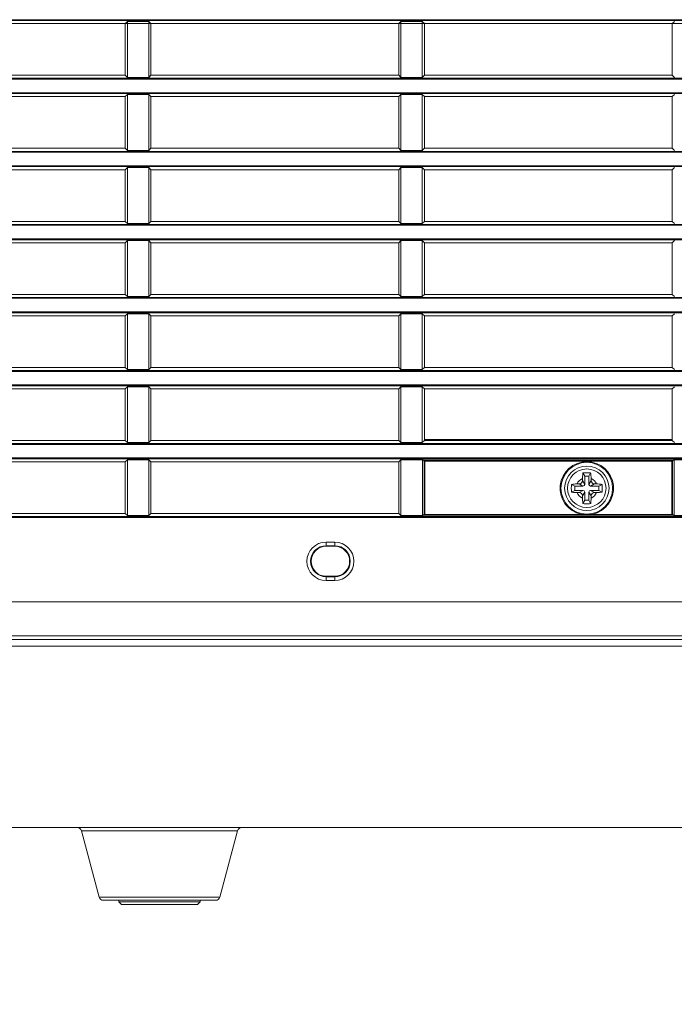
# Model space of a CAD drawing. Header units: millimetres. Extents: x 3925 to 5043, y -86 to 778.
# Tile 206 of 256: x 4529 to 4548, y 334 to 363. Entities that reach past the tile are written whole.
import ezdxf

# ---------------------------------------------------------------- set-up
doc = ezdxf.new("R2010")
doc.units = ezdxf.units.MM
doc.header["$LTSCALE"] = 46.255
doc.header["$PDMODE"] = 3
doc.header["$PDSIZE"] = 1
doc.linetypes.add('AM_ISO08W050', pattern=[18, 12, -1.5, 3, -1.5])
doc.linetypes.add('CENTER', pattern=[0.6, 0.375, -0.075, 0.075, -0.075])
doc.layers.get('0').update_dxf_attribs({"linetype": 'CONTINUOUS'})
doc.layers.get('Defpoints').update_dxf_attribs({"linetype": 'CONTINUOUS'})
for name, color, linetype in [('85-1A626G050DXF_CONTINUOUS_LINE', 7, 'CONTINUOUS'), ('H30-BOTTOM-CDXF_CONTINUOUS_LINE', 7, 'CONTINUOUS'), ('H30-LEFT-COVDXF_CONTINUOUS_LINE', 7, 'CONTINUOUS'), ('H30_CEILING_DXF_CONTINUOUS_LINE', 7, 'CONTINUOUS')]:
    doc.layers.add(name, color=color, linetype=linetype)
doc.layers.add('AM_7', color=4, linetype='AM_ISO08W050', lineweight=25)
doc.styles.add('SLDTEXTSTYLE0', font='arialbd.ttf', dxfattribs={"height": 5.5})
doc.styles.add('SLDTEXTSTYLE2', font='arial.ttf')
doc.dimstyles.new('SLDDIMSTYLE1', dxfattribs={"dimtxt": 5.650301, "dimasz": 4.572, "dimexe": 0, "dimexo": 0.0625, "dimgap": 1.412575, "dimtad": 0, "dimtih": 1, "dimtoh": 1, "dimlfac": 3.5, "dimrnd": 1e-09, "dimzin": 4, "dimdsep": 46, "dimtxsty": 'SLDTEXTSTYLE0', "dimsah": 1, "dimcen": 0.09, "dimadec": 0, "dimazin": 1, "dimtol": 1, "dimtp": 0.8, "dimtm": 0.8, "dimtfac": 1, "dimtdec": 1, "dimtofl": 0, "dimtmove": 0, "dimatfit": 3, "dimfxl": 1, "dimfrac": 2, "dimtolj": 1, "dimarcsym": 0})

# ---------------------------------------------------------------- blocks, each defined once
blk = doc.blocks.new('*D94')
at = {"color": 0, "linetype": 'Continuous', "lineweight": -2}
for p, q in [((4483.759, 362.492), (4483.759, 314.016)), ((4607.274, 362.492), (4607.274, 314.016)), ((4486.759, 314.016), (4604.274, 314.016))]:
    blk.add_line(p, q, dxfattribs=at)
at = {"color": 0, "linetype": 'Continuous', "lineweight": 0}
for points in [[(4486.759, 314.516), (4486.759, 313.516), (4483.759, 314.016)], [(4604.274, 314.516), (4604.274, 313.516), (4607.274, 314.016)]]:
    blk.add_solid(points, dxfattribs=at)
at = {"layer": 'Defpoints', "color": 0, "linetype": 'Continuous', "lineweight": 0}
for p in [(4483.759, 362.555), (4607.274, 362.555), (4607.274, 314.016)]:
    blk.add_point(p, dxfattribs=at)
at = {"color": 0, "linetype": 'Continuous', "lineweight": 0, "insert": (4545.516, 316.98), "char_height": 3, "attachment_point": 5, "style": 'SLDTEXTSTYLE2'}
blk.add_mtext('\\A1;DIMENSION "C"', dxfattribs=at)

msp = doc.modelspace()

# ---------------------------------------------------------------- linework, layer by layer
at = {"layer": '85-1A626G050DXF_CONTINUOUS_LINE', "color": 7, "linetype": 'Continuous', "lineweight": 0}
for p, q in [((4545.7113, 349.3223), (4545.6615, 349.4219)), ((4545.8363, 349.3223), (4545.8862, 349.4219)), ((4545.4238, 349.0348), (4545.3242, 349.0846)), ((4545.4874, 349.0973), (4545.5488, 349.0973)), ((4545.6613, 349.0348), (4545.5488, 349.0973)), ((4545.6488, 349.2587), (4545.6488, 349.1973)), ((4545.7113, 349.0848), (4545.6488, 349.1973)), ((4545.8363, 349.3223), (4545.7113, 349.3223)), ((4545.7113, 349.3223), (4545.7113, 349.0848)), ((4545.8363, 349.0848), (4545.8363, 349.3223)), ((4545.8363, 349.0848), (4545.8988, 349.1973)), ((4545.8863, 349.0348), (4545.9988, 349.0973)), ((4545.8988, 349.2587), (4545.8988, 349.1973)), ((4546.0603, 349.0973), (4545.9988, 349.0973)), ((4546.1238, 349.0348), (4546.2235, 349.0846)), ((4545.4238, 348.9098), (4545.3242, 348.8599)), ((4545.6613, 349.0348), (4545.4238, 349.0348)), ((4545.4238, 349.0348), (4545.4238, 348.9098)), ((4545.4238, 348.9098), (4545.6613, 348.9098)), ((4545.4874, 348.8473), (4545.5488, 348.8473)), ((4545.6613, 348.9098), (4545.5488, 348.8473)), ((4545.7113, 348.8598), (4545.6488, 348.7473)), ((4545.7113, 348.8598), (4545.7113, 348.6223)), ((4545.8363, 348.8598), (4545.8988, 348.7473)), ((4545.8363, 348.6223), (4545.8363, 348.8598)), ((4546.1238, 349.0348), (4545.8863, 349.0348)), ((4545.8863, 348.9098), (4546.1238, 348.9098)), ((4545.8863, 348.9098), (4545.9988, 348.8473)), ((4546.0603, 348.8473), (4545.9988, 348.8473)), ((4546.1238, 348.9098), (4546.1238, 349.0348)), ((4546.1238, 348.9098), (4546.2235, 348.8599)), ((4545.6488, 348.6858), (4545.6488, 348.7473)), ((4545.7113, 348.6223), (4545.6615, 348.5226)), ((4545.7113, 348.6223), (4545.8363, 348.6223)), ((4545.8363, 348.6223), (4545.8862, 348.5226)), ((4545.8988, 348.6858), (4545.8988, 348.7473))]:
    msp.add_line(p, q, dxfattribs=at)
for points in [[(4545.6488, 349.2587), (4545.6492, 349.2888), (4545.6502, 349.3147), (4545.6515, 349.3371), (4545.6531, 349.3567), (4545.6548, 349.3744), (4545.6568, 349.3908), (4545.659, 349.4066), (4545.6615, 349.4219)], [(4545.6615, 349.4219), (4545.6986, 349.4239), (4545.7361, 349.4251), (4545.7738, 349.4255)], [(4545.7738, 349.4255), (4545.8116, 349.4251), (4545.8491, 349.4239), (4545.8862, 349.4219)], [(4545.8862, 349.4219), (4545.8887, 349.4065), (4545.8909, 349.3905), (4545.8929, 349.3739), (4545.8947, 349.3562), (4545.8962, 349.3365), (4545.8975, 349.3143), (4545.8985, 349.2885), (4545.8988, 349.2587)], [(4545.3242, 348.8599), (4545.3224, 348.8919), (4545.3212, 348.924), (4545.3206, 348.9562), (4545.3206, 348.9884), (4545.3212, 349.0205), (4545.3224, 349.0526), (4545.3242, 349.0846)], [(4545.3242, 349.0846), (4545.3607, 349.09), (4545.4005, 349.094), (4545.4431, 349.0964), (4545.4874, 349.0973)], [(4546.0603, 349.0973), (4546.0958, 349.0967), (4546.1304, 349.0951), (4546.1635, 349.0925), (4546.1946, 349.089), (4546.2235, 349.0846)], [(4546.2235, 349.0846), (4546.2253, 349.0526), (4546.2265, 349.0205), (4546.2271, 348.9884), (4546.2271, 348.9562), (4546.2265, 348.924), (4546.2253, 348.8919), (4546.2235, 348.8599)], [(4545.4874, 348.8473), (4545.4519, 348.8478), (4545.4173, 348.8494), (4545.3842, 348.852), (4545.3531, 348.8555), (4545.3242, 348.8599)], [(4546.2235, 348.8599), (4546.187, 348.8545), (4546.1472, 348.8506), (4546.1046, 348.8481), (4546.0603, 348.8473)], [(4545.6615, 348.5226), (4545.659, 348.538), (4545.6568, 348.554), (4545.6548, 348.5706), (4545.653, 348.5883), (4545.6515, 348.608), (4545.6502, 348.6302), (4545.6492, 348.656), (4545.6488, 348.6858)], [(4545.7738, 348.519), (4545.7361, 348.5194), (4545.6986, 348.5206), (4545.6615, 348.5226)], [(4545.8862, 348.5226), (4545.8491, 348.5206), (4545.8116, 348.5194), (4545.7738, 348.519)], [(4545.8988, 348.6858), (4545.8985, 348.6557), (4545.8975, 348.6298), (4545.8962, 348.6074), (4545.8946, 348.5878), (4545.8928, 348.5701), (4545.8909, 348.5537), (4545.8887, 348.5379), (4545.8862, 348.5226)]]:
    msp.add_lwpolyline(points, dxfattribs=at)
msp.add_circle((4545.7738, 348.9723), 0.5625, dxfattribs=at)
for centre, radius, start, end in [((4545.7738, 348.9723), 0.3125, 113.57818, 156.42182), ((4545.5488, 349.1973), 0.1, 270, 0), ((4545.6613, 349.0848), 0.05, 270, 0), ((4545.8863, 349.0848), 0.05, 180, 270), ((4545.7738, 348.9723), 0.3125, 23.57818, 66.42182), ((4545.9988, 349.1973), 0.1, 180, 270), ((4545.7738, 348.9723), 0.3125, 203.57818, 246.42182), ((4545.5488, 348.7473), 0.1, 0, 90), ((4545.6613, 348.8598), 0.05, 0, 90), ((4545.8863, 348.8598), 0.05, 90, 180), ((4545.7738, 348.9723), 0.3125, 293.57818, 336.42182), ((4545.9988, 348.7473), 0.1, 90, 180)]:
    msp.add_arc(centre, radius, start, end, dxfattribs=at)
at = {"layer": 'AM_7', "linetype": 'CENTER', "lineweight": 15}
msp.add_line((4480.9645, 362.5548), (4613.9174, 362.5548), dxfattribs=at)
at = {"layer": 'H30-BOTTOM-CDXF_CONTINUOUS_LINE', "color": 7, "linetype": 'Continuous', "lineweight": 0}
for p, q in [((4545.8931, 350.3673), (4545.8916, 350.3973)), ((4594.7738, 344.3616), (4520.7738, 344.3616)), ((4517.0238, 339.0548), (4591.6905, 339.0548)), ((4535.5575, 338.9621), (4530.9902, 338.9621)), ((4530.9902, 338.9621), (4531.5099, 337.0224)), ((4535.5575, 338.9621), (4535.0378, 337.0224)), ((4535.0378, 337.0224), (4531.5099, 337.0224)), ((4534.917, 336.9298), (4531.6307, 336.9298))]:
    msp.add_line(p, q, dxfattribs=at)
for centre, start, end in [((4530.8695, 338.9298), 15, 90), ((4535.6782, 338.9298), 90, 165), ((4531.6307, 337.0548), 195, 270), ((4534.917, 337.0548), 270, 345)]:
    msp.add_arc(centre, 0.125, start, end, dxfattribs=at)
at = {"layer": 'H30-LEFT-COVDXF_CONTINUOUS_LINE', "color": 7, "linetype": 'Continuous', "lineweight": 0}
for p, q in [((4520.7738, 362.6665), (4594.7738, 362.6665)), ((4520.7738, 362.6416), (4594.7738, 362.6416)), ((4532.3352, 362.6136), (4532.2738, 362.5523)), ((4532.3352, 360.9809), (4532.3352, 362.6136)), ((4532.3352, 362.6136), (4532.9625, 362.6136)), ((4532.9625, 362.6136), (4532.9625, 360.9809)), ((4533.0238, 362.5523), (4532.9625, 362.6136)), ((4540.3352, 362.6136), (4540.2738, 362.5523)), ((4540.3352, 362.6136), (4540.9625, 362.6136)), ((4540.3352, 360.9809), (4540.3352, 362.6136)), ((4540.9625, 362.6136), (4540.9625, 360.9809)), ((4541.0238, 362.5523), (4540.9625, 362.6136)), ((4548.3352, 362.6136), (4548.2738, 362.5523)), ((4532.2738, 362.5523), (4525.0238, 362.5523)), ((4532.2738, 362.5523), (4532.2738, 361.0423)), ((4533.0238, 361.0423), (4533.0238, 362.5523)), ((4540.2738, 362.5523), (4533.0238, 362.5523)), ((4540.2738, 362.5523), (4540.2738, 361.0423)), ((4548.2738, 362.5523), (4541.0238, 362.5523)), ((4541.0238, 361.0423), (4541.0238, 362.5523)), ((4548.2738, 362.5523), (4548.2738, 361.0423)), ((4594.7738, 360.9529), (4520.7738, 360.9529)), ((4594.7738, 360.928), (4520.7738, 360.928)), ((4525.0238, 361.0423), (4532.2738, 361.0423)), ((4532.2738, 361.0423), (4532.3352, 360.9809)), ((4532.9625, 360.9809), (4532.3352, 360.9809)), ((4532.9625, 360.9809), (4533.0238, 361.0423)), ((4533.0238, 361.0423), (4540.2738, 361.0423)), ((4540.2738, 361.0423), (4540.3352, 360.9809)), ((4540.9625, 360.9809), (4540.3352, 360.9809)), ((4540.9625, 360.9809), (4541.0238, 361.0423)), ((4541.0238, 361.0423), (4548.2738, 361.0423)), ((4548.2738, 361.0423), (4548.3352, 360.9809)), ((4520.7738, 360.5315), (4594.7738, 360.5315)), ((4520.7738, 360.5066), (4594.7738, 360.5066)), ((4532.2738, 360.4173), (4525.0238, 360.4173)), ((4532.3352, 360.4786), (4532.2738, 360.4173)), ((4532.2738, 360.4173), (4532.2738, 358.9073)), ((4532.3352, 358.8459), (4532.3352, 360.4786)), ((4532.3352, 360.4786), (4532.9625, 360.4786)), ((4532.9625, 360.4786), (4532.9625, 358.8459)), ((4533.0238, 360.4173), (4532.9625, 360.4786)), ((4533.0238, 358.9073), (4533.0238, 360.4173)), ((4540.2738, 360.4173), (4533.0238, 360.4173)), ((4540.3352, 360.4786), (4540.2738, 360.4173)), ((4540.2738, 360.4173), (4540.2738, 358.9073)), ((4540.3352, 360.4786), (4540.9625, 360.4786)), ((4540.3352, 358.8459), (4540.3352, 360.4786)), ((4541.0238, 360.4173), (4540.9625, 360.4786)), ((4540.9625, 360.4786), (4540.9625, 358.8459)), ((4548.2738, 360.4173), (4541.0238, 360.4173)), ((4541.0238, 358.9073), (4541.0238, 360.4173)), ((4548.3352, 360.4786), (4548.2738, 360.4173)), ((4548.2738, 360.4173), (4548.2738, 358.9073)), ((4525.0238, 358.9073), (4532.2738, 358.9073)), ((4532.2738, 358.9073), (4532.3352, 358.8459)), ((4532.9625, 358.8459), (4533.0238, 358.9073)), ((4533.0238, 358.9073), (4540.2738, 358.9073)), ((4540.2738, 358.9073), (4540.3352, 358.8459)), ((4540.9625, 358.8459), (4541.0238, 358.9073)), ((4541.0238, 358.9073), (4548.2738, 358.9073)), ((4548.2738, 358.9073), (4548.3352, 358.8459)), ((4594.7738, 358.8179), (4520.7738, 358.8179)), ((4594.7738, 358.793), (4520.7738, 358.793)), ((4532.9625, 358.8459), (4532.3352, 358.8459)), ((4540.9625, 358.8459), (4540.3352, 358.8459)), ((4520.7738, 358.3965), (4594.7738, 358.3965)), ((4520.7738, 358.3716), (4594.7738, 358.3716)), ((4532.2738, 358.2823), (4525.0238, 358.2823)), ((4532.3352, 358.3436), (4532.2738, 358.2823)), ((4532.2738, 358.2823), (4532.2738, 356.7723)), ((4532.3352, 356.7109), (4532.3352, 358.3436)), ((4532.3352, 358.3436), (4532.9625, 358.3436)), ((4532.9625, 358.3436), (4532.9625, 356.7109)), ((4533.0238, 358.2823), (4532.9625, 358.3436)), ((4533.0238, 356.7723), (4533.0238, 358.2823)), ((4540.2738, 358.2823), (4533.0238, 358.2823)), ((4540.3352, 358.3436), (4540.2738, 358.2823)), ((4540.2738, 358.2823), (4540.2738, 356.7723)), ((4540.3352, 358.3436), (4540.9625, 358.3436)), ((4540.3352, 356.7109), (4540.3352, 358.3436)), ((4541.0238, 358.2823), (4540.9625, 358.3436)), ((4540.9625, 358.3436), (4540.9625, 356.7109)), ((4548.2738, 358.2823), (4541.0238, 358.2823)), ((4541.0238, 356.7723), (4541.0238, 358.2823)), ((4548.3352, 358.3436), (4548.2738, 358.2823)), ((4548.2738, 358.2823), (4548.2738, 356.7723)), ((4594.7738, 356.6829), (4520.7738, 356.6829)), ((4594.7738, 356.658), (4520.7738, 356.658)), ((4525.0238, 356.7723), (4532.2738, 356.7723)), ((4532.2738, 356.7723), (4532.3352, 356.7109)), ((4532.9625, 356.7109), (4532.3352, 356.7109)), ((4532.9625, 356.7109), (4533.0238, 356.7723)), ((4533.0238, 356.7723), (4540.2738, 356.7723)), ((4540.2738, 356.7723), (4540.3352, 356.7109)), ((4540.9625, 356.7109), (4540.3352, 356.7109)), ((4540.9625, 356.7109), (4541.0238, 356.7723)), ((4541.0238, 356.7723), (4548.2738, 356.7723)), ((4548.2738, 356.7723), (4548.3352, 356.7109)), ((4520.7738, 356.2615), (4594.7738, 356.2615)), ((4520.7738, 356.2366), (4594.7738, 356.2366)), ((4532.2738, 356.1473), (4525.0238, 356.1473)), ((4532.3352, 356.2086), (4532.2738, 356.1473)), ((4532.2738, 356.1473), (4532.2738, 354.6373)), ((4532.3352, 354.5759), (4532.3352, 356.2086)), ((4532.3352, 356.2086), (4532.9625, 356.2086)), ((4532.9625, 356.2086), (4532.9625, 354.5759)), ((4533.0238, 356.1473), (4532.9625, 356.2086)), ((4533.0238, 354.6373), (4533.0238, 356.1473)), ((4540.2738, 356.1473), (4533.0238, 356.1473)), ((4540.3352, 356.2086), (4540.2738, 356.1473)), ((4540.2738, 356.1473), (4540.2738, 354.6373)), ((4540.3352, 356.2086), (4540.9625, 356.2086)), ((4540.3352, 354.5759), (4540.3352, 356.2086)), ((4541.0238, 356.1473), (4540.9625, 356.2086)), ((4540.9625, 356.2086), (4540.9625, 354.5759)), ((4548.2738, 356.1473), (4541.0238, 356.1473)), ((4541.0238, 354.6373), (4541.0238, 356.1473)), ((4548.3352, 356.2086), (4548.2738, 356.1473)), ((4548.2738, 356.1473), (4548.2738, 354.6373)), ((4594.7738, 354.5479), (4520.7738, 354.5479)), ((4525.0238, 354.6373), (4532.2738, 354.6373)), ((4532.2738, 354.6373), (4532.3352, 354.5759)), ((4532.9625, 354.5759), (4532.3352, 354.5759)), ((4532.9625, 354.5759), (4533.0238, 354.6373)), ((4533.0238, 354.6373), (4540.2738, 354.6373)), ((4540.2738, 354.6373), (4540.3352, 354.5759)), ((4540.9625, 354.5759), (4540.3352, 354.5759)), ((4540.9625, 354.5759), (4541.0238, 354.6373)), ((4541.0238, 354.6373), (4548.2738, 354.6373)), ((4548.2738, 354.6373), (4548.3352, 354.5759)), ((4594.7738, 354.523), (4520.7738, 354.523)), ((4520.7738, 354.1265), (4594.7738, 354.1265)), ((4520.7738, 354.1016), (4594.7738, 354.1016)), ((4532.2738, 354.0123), (4525.0238, 354.0123)), ((4532.3352, 354.0736), (4532.2738, 354.0123)), ((4532.2738, 354.0123), (4532.2738, 352.5023)), ((4532.3352, 352.4409), (4532.3352, 354.0736)), ((4532.3352, 354.0736), (4532.9625, 354.0736)), ((4533.0238, 354.0123), (4532.9625, 354.0736)), ((4532.9625, 354.0736), (4532.9625, 352.4409)), ((4533.0238, 352.5023), (4533.0238, 354.0123)), ((4540.2738, 354.0123), (4533.0238, 354.0123)), ((4540.3352, 354.0736), (4540.2738, 354.0123)), ((4540.2738, 354.0123), (4540.2738, 352.5023)), ((4540.3352, 354.0736), (4540.9625, 354.0736)), ((4540.3352, 352.4409), (4540.3352, 354.0736)), ((4541.0238, 354.0123), (4540.9625, 354.0736)), ((4540.9625, 354.0736), (4540.9625, 352.4409)), ((4548.2738, 354.0123), (4541.0238, 354.0123)), ((4541.0238, 352.5023), (4541.0238, 354.0123)), ((4548.3352, 354.0736), (4548.2738, 354.0123)), ((4548.2738, 354.0123), (4548.2738, 352.5023)), ((4594.7738, 352.4129), (4520.7738, 352.4129)), ((4594.7738, 352.388), (4520.7738, 352.388)), ((4525.0238, 352.5023), (4532.2738, 352.5023)), ((4532.2738, 352.5023), (4532.3352, 352.4409)), ((4532.9625, 352.4409), (4532.3352, 352.4409)), ((4532.9625, 352.4409), (4533.0238, 352.5023)), ((4533.0238, 352.5023), (4540.2738, 352.5023)), ((4540.2738, 352.5023), (4540.3352, 352.4409)), ((4540.9625, 352.4409), (4540.3352, 352.4409)), ((4540.9625, 352.4409), (4541.0238, 352.5023)), ((4541.0238, 352.5023), (4548.2738, 352.5023)), ((4548.2738, 352.5023), (4548.3352, 352.4409)), ((4520.7738, 351.9915), (4594.7738, 351.9915)), ((4520.7738, 351.9666), (4594.7738, 351.9666)), ((4532.2738, 351.8773), (4525.0238, 351.8773)), ((4532.3352, 351.9386), (4532.2738, 351.8773)), ((4532.2738, 351.8773), (4532.2738, 350.3673)), ((4532.3352, 351.9386), (4532.9625, 351.9386)), ((4532.3352, 350.3059), (4532.3352, 351.9386)), ((4533.0238, 351.8773), (4532.9625, 351.9386)), ((4532.9625, 351.9386), (4532.9625, 350.3059)), ((4540.2738, 351.8773), (4533.0238, 351.8773)), ((4533.0238, 350.3673), (4533.0238, 351.8773)), ((4540.3352, 351.9386), (4540.2738, 351.8773)), ((4540.2738, 351.8773), (4540.2738, 350.3673)), ((4540.3352, 351.9386), (4540.9625, 351.9386)), ((4540.3352, 350.3059), (4540.3352, 351.9386)), ((4541.0238, 351.8773), (4540.9625, 351.9386)), ((4540.9625, 351.9386), (4540.9625, 350.3059)), ((4548.2738, 351.8773), (4541.0238, 351.8773)), ((4541.0238, 350.3673), (4541.0238, 351.8773)), ((4548.3352, 351.9386), (4548.2738, 351.8773)), ((4548.2738, 351.8773), (4548.2738, 350.3673)), ((4594.7738, 350.2779), (4520.7738, 350.2779)), ((4594.7738, 350.253), (4520.7738, 350.253)), ((4525.0238, 350.3673), (4532.2738, 350.3673)), ((4532.2738, 350.3673), (4532.3352, 350.3059)), ((4532.9625, 350.3059), (4532.3352, 350.3059)), ((4532.9625, 350.3059), (4533.0238, 350.3673)), ((4533.0238, 350.3673), (4540.2738, 350.3673)), ((4540.2738, 350.3673), (4540.3352, 350.3059)), ((4540.9625, 350.3059), (4540.3352, 350.3059)), ((4541.0238, 350.3673), (4540.9625, 350.3059)), ((4548.2738, 350.3973), (4541.0238, 350.3973)), ((4541.0238, 350.3673), (4548.2738, 350.3673)), ((4548.2738, 350.3673), (4548.3352, 350.3059)), ((4520.7738, 349.8565), (4594.7738, 349.8565)), ((4520.7738, 349.8316), (4594.7738, 349.8316)), ((4532.2738, 349.7423), (4525.0238, 349.7423)), ((4532.3352, 349.8036), (4532.2738, 349.7423)), ((4532.2738, 349.7423), (4532.2738, 348.2323)), ((4532.3352, 349.8036), (4532.9625, 349.8036)), ((4532.3352, 348.1709), (4532.3352, 349.8036)), ((4533.0238, 349.7423), (4532.9625, 349.8036)), ((4532.9625, 349.8036), (4532.9625, 348.1709)), ((4540.2738, 349.7423), (4533.0238, 349.7423)), ((4533.0238, 348.2323), (4533.0238, 349.7423)), ((4540.3352, 349.8036), (4540.2738, 349.7423)), ((4540.2738, 349.7423), (4540.2738, 348.2323)), ((4540.3352, 349.8036), (4540.9917, 349.8036)), ((4540.3352, 348.1709), (4540.3352, 349.8036)), ((4540.9656, 349.7798), (4541.0171, 349.7662)), ((4540.9656, 349.7798), (4540.9656, 348.1948)), ((4540.9917, 349.8036), (4541.0398, 349.791)), ((4541.0171, 349.7662), (4548.2806, 349.7662)), ((4541.0171, 349.7662), (4541.0171, 348.2083)), ((4541.0398, 349.791), (4541.037, 349.7906)), ((4548.2579, 349.791), (4541.0398, 349.791)), ((4541.0398, 348.1835), (4541.0398, 349.791)), ((4548.306, 349.8036), (4548.2579, 349.791)), ((4548.2579, 348.1835), (4548.2579, 349.791)), ((4548.3321, 349.7798), (4548.2806, 349.7662)), ((4548.2806, 348.2083), (4548.2806, 349.7662)), ((4548.306, 349.8036), (4548.9625, 349.8036)), ((4548.3321, 348.1948), (4548.3321, 349.7798)), ((4525.0238, 348.2323), (4532.2738, 348.2323)), ((4532.2738, 348.2323), (4532.3352, 348.1709)), ((4532.9625, 348.1709), (4533.0238, 348.2323)), ((4533.0238, 348.2323), (4540.2738, 348.2323)), ((4540.2738, 348.2323), (4540.3352, 348.1709)), ((4540.9656, 348.1948), (4541.0171, 348.2083)), ((4545.6159, 348.2083), (4541.0171, 348.2083)), ((4545.6159, 348.2083), (4545.6159, 348.1835)), ((4548.2806, 348.2083), (4545.9318, 348.2083)), ((4545.9318, 348.2083), (4545.9318, 348.1835)), ((4548.3321, 348.1948), (4548.2806, 348.2083)), ((4594.7738, 348.1429), (4520.7738, 348.1429)), ((4594.7738, 348.118), (4520.7738, 348.118)), ((4532.9625, 348.1709), (4532.3352, 348.1709)), ((4540.9917, 348.1709), (4540.3352, 348.1709)), ((4540.9917, 348.1709), (4541.0398, 348.1835)), ((4545.6159, 348.1835), (4541.0398, 348.1835)), ((4545.7466, 348.1838), (4545.6159, 348.1835)), ((4548.2579, 348.1835), (4545.9318, 348.1835)), ((4548.2579, 348.1835), (4548.2607, 348.1839)), ((4548.306, 348.1709), (4548.2579, 348.1835)), ((4548.9625, 348.1709), (4548.306, 348.1709)), ((4538.1488, 347.3998), (4538.3988, 347.3998)), ((4538.1488, 347.3998), (4538.1488, 347.2748)), ((4538.3988, 347.3998), (4538.3988, 347.2748)), ((4538.1488, 347.2925), (4538.3988, 347.2925)), ((4538.3988, 347.2748), (4538.1488, 347.2748)), ((4538.1488, 346.3998), (4538.3988, 346.3998)), ((4538.1488, 346.2748), (4538.1488, 346.3998)), ((4538.3988, 346.382), (4538.1488, 346.382)), ((4538.3988, 346.2748), (4538.1488, 346.2748)), ((4538.3988, 346.2748), (4538.3988, 346.3998)), ((4594.7738, 345.6513), (4520.7738, 345.6513)), ((4514.3622, 344.5548), (4601.1855, 344.5548)), ((4594.7738, 344.6587), (4520.7738, 344.6587))]:
    msp.add_line(p, q, dxfattribs=at)
for points in [[(4541.0267, 349.7857), (4541.0205, 349.7781), (4541.0171, 349.7662)], [(4541.037, 349.7906), (4541.0287, 349.7872), (4541.0267, 349.7857)], [(4548.2806, 349.7662), (4548.2772, 349.7782), (4548.2689, 349.7873), (4548.2579, 349.791)], [(4541.0171, 348.2083), (4541.0205, 348.1963), (4541.0288, 348.1873), (4541.0398, 348.1835)], [(4545.9318, 348.2083), (4545.8722, 348.2035), (4545.8192, 348.2011), (4545.7728, 348.2004), (4545.7259, 348.2011), (4545.6736, 348.2036), (4545.6159, 348.2083)], [(4548.271, 348.1888), (4548.2772, 348.1964), (4548.2806, 348.2083)], [(4545.9318, 348.1835), (4545.809, 348.1838), (4545.7466, 348.1838)], [(4548.2607, 348.1839), (4548.269, 348.1873), (4548.271, 348.1888)]]:
    msp.add_lwpolyline(points, dxfattribs=at)
for radius in [0.7552, 0.65]:
    msp.add_circle((4545.7738, 348.9723), radius, dxfattribs=at)
for centre, radius, start, end in [((4545.7738, 348.9723), 0.7801, 281.68112, 258.31888), ((4538.1488, 346.8373), 0.5625, 90, 270), ((4538.3988, 346.8373), 0.5625, 270, 90), ((4538.1488, 346.8373), 0.4553, 90, 270), ((4538.1488, 346.8373), 0.4375, 90, 270), ((4538.3988, 346.8373), 0.4553, 270, 90), ((4538.3988, 346.8373), 0.4375, 270, 90)]:
    msp.add_arc(centre, radius, start, end, dxfattribs=at)
for centre, major_axis, start_param, end_param in [((4540.9931, 349.7785), (0.0268, -0.0071), 1.8551983, 3.3744676), ((4548.3046, 349.7785), (0.0268, 0.0071), -0.232875, 1.2863943), ((4540.9931, 348.1961), (0.0268, 0.0071), 2.9087177, 4.427987), ((4548.3046, 348.1961), (0.0268, -0.0071), -1.2863943, 0.232875)]:
    msp.add_ellipse(centre, major_axis=major_axis, ratio=0.9007478, start_param=start_param, end_param=end_param, dxfattribs=at)
at = {"layer": 'H30_CEILING_DXF_CONTINUOUS_LINE', "color": 7, "linetype": 'Continuous', "lineweight": 0}
for p, q in [((4532.0863, 336.9298), (4532.0863, 336.8798)), ((4534.4613, 336.8798), (4532.0863, 336.8798)), ((4532.1613, 336.8048), (4532.0863, 336.8798)), ((4534.3863, 336.8048), (4532.1614, 336.8048)), ((4534.3863, 336.8048), (4534.4613, 336.8798)), ((4534.4613, 336.9298), (4534.4613, 336.8798))]:
    msp.add_line(p, q, dxfattribs=at)

# ---------------------------------------------------------------- dimensions: what is measured, and where the dimension line sits
at = {"color": 2, "linetype": 'Continuous', "lineweight": 0}
dim = msp.add_linear_dim(base=(4607.2738, 314.0157), p1=(4483.7588, 362.5548), p2=(4607.2738, 362.5548), angle=0, text='DIMENSION "C"', dimstyle='SLDDIMSTYLE1', override={"dimtxt": 3, "dimasz": 3, "dimtad": 1, "dimtih": 0, "dimlfac": 4, "dimtxsty": 'SLDTEXTSTYLE2', "dimtol": 0, "dimtp": 0.6, "dimtm": 0.6}, dxfattribs=at)
dim.commit()
dim.dimension.update_dxf_attribs({"geometry": '*D94', "text_midpoint": (4545.5163, 314.0157), "dimtype": 160})

doc.saveas('drawing.dxf')
